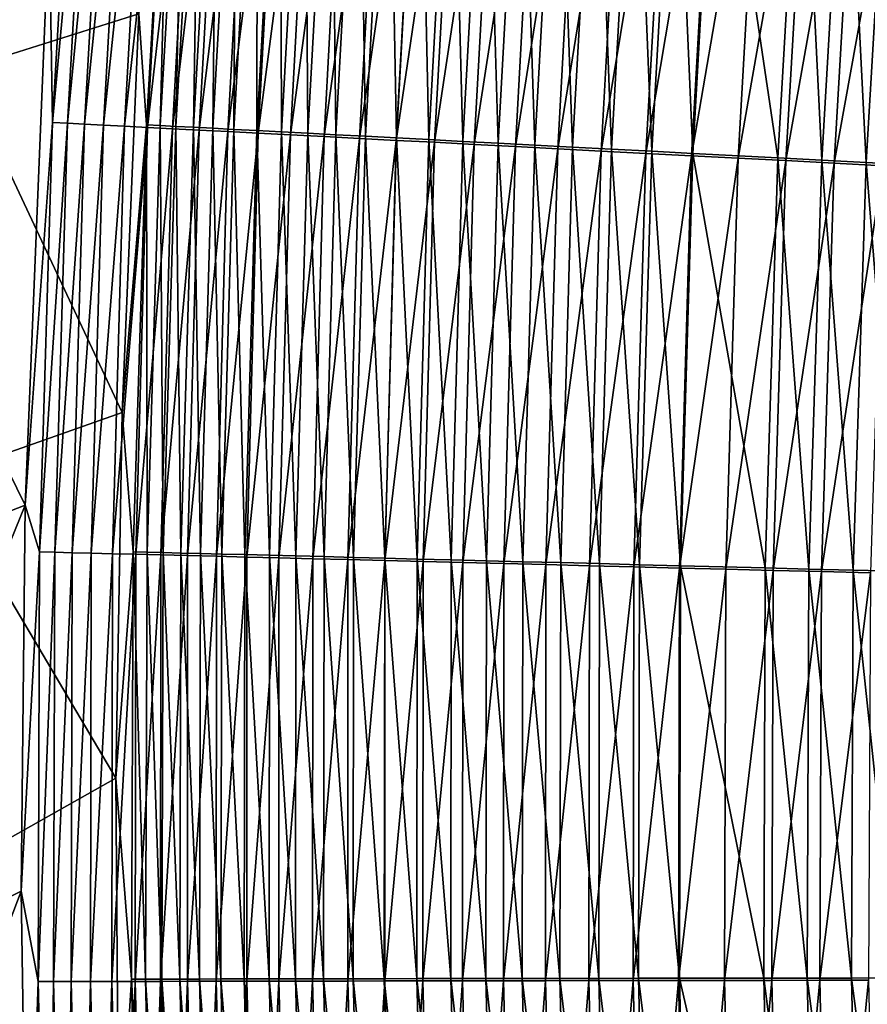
# Model space of a CAD drawing. Header units: metres. Extents: x 0 to 1400, y -1400 to 0.
# Tile 54 of 256: x 198 to 224, y -718 to -688. Entities that reach past the tile are written whole.
import ezdxf

# ---------------------------------------------------------------- set-up
doc = ezdxf.new("R2010")
doc.units = ezdxf.units.M

msp = doc.modelspace()

# ---------------------------------------------------------------- linework, layer by layer
at = {"layer": 'None'}
for points in [[(201.662872, -687.445618, -473.470703), (197.232437, -676.629211, -450.695526), (196.198151, -689.168701, -450.651093)], [(198.906662, -684.459351, -474.093994), (199.769638, -677.598389, -475.475281), (199.00943, -690.792419, -475.750397)], [(199.00943, -690.792419, -475.750397), (199.769638, -677.598389, -475.475281), (200.220947, -677.633911, -477.005432)], [(199.00943, -690.792419, -475.750397), (200.220947, -677.633911, -477.005432), (199.469894, -690.816162, -477.268433)], [(199.469894, -690.816162, -477.268433), (200.220947, -677.633911, -477.005432), (200.736618, -677.6745, -478.517365)], [(199.469894, -690.816162, -477.268433), (200.736618, -677.6745, -478.517365), (199.993942, -690.843323, -478.767975)], [(199.993942, -690.843323, -478.767975), (200.736618, -677.6745, -478.517365), (201.315414, -677.720093, -480.007935)], [(199.993942, -690.843323, -478.767975), (201.315414, -677.720093, -480.007935), (200.580368, -690.873657, -480.245941)], [(200.580368, -690.873657, -480.245941), (201.315414, -677.720093, -480.007935), (201.956192, -677.770569, -481.47406)], [(200.580368, -690.873657, -480.245941), (201.956192, -677.770569, -481.47406), (201.227982, -690.907288, -481.69931)], [(201.227982, -690.907288, -481.69931), (201.956192, -677.770569, -481.47406), (202.657761, -677.825806, -482.912537)], [(201.227982, -690.907288, -481.69931), (202.657761, -677.825806, -482.912537), (201.935623, -690.944031, -483.125)], [(202.660141, -677.746582, -474.683868), (201.662872, -687.445618, -473.470703), (201.896347, -690.865906, -474.937317)], [(202.660141, -677.746582, -474.683868), (201.896347, -690.865906, -474.937317), (202.320389, -690.887817, -476.335602)], [(201.935623, -690.944031, -483.125), (202.657761, -677.825806, -482.912537), (203.418915, -677.885803, -484.320313)], [(201.935623, -690.944031, -483.125), (203.418915, -677.885803, -484.320313), (202.702072, -690.983826, -484.519928)], [(203.07576, -677.779358, -476.093323), (202.660141, -677.746582, -474.683868), (202.320389, -690.887817, -476.335602)], [(202.320389, -690.887817, -476.335602), (202.803009, -690.912842, -477.716858), (203.07576, -677.779358, -476.093323)], [(202.702072, -690.983826, -484.519928), (203.418915, -677.885803, -484.320313), (204.238464, -677.950378, -485.694244)], [(202.702072, -690.983826, -484.519928), (204.238464, -677.950378, -485.694244), (203.526169, -691.026672, -485.881073)], [(202.803009, -690.912842, -477.716858), (203.550644, -677.816833, -477.485992), (203.07576, -677.779358, -476.093323)], [(203.550644, -677.816833, -477.485992), (202.803009, -690.912842, -477.716858), (203.343094, -690.940918, -479.078278)], [(204.08371, -677.858887, -478.859009), (203.550644, -677.816833, -477.485992), (203.343094, -690.940918, -479.078278)], [(203.343094, -690.940918, -479.078278), (203.939545, -690.971924, -480.417023), (204.08371, -677.858887, -478.859009)], [(203.526169, -691.026672, -485.881073), (204.238464, -677.950378, -485.694244), (205.115143, -678.01947, -487.031372)], [(205.115143, -678.01947, -487.031372), (204.406586, -691.07251, -487.205505), (203.526169, -691.026672, -485.881073)], [(203.939545, -690.971924, -480.417023), (204.673859, -677.905457, -480.209473), (204.08371, -677.858887, -478.859009)], [(204.673859, -677.905457, -480.209473), (203.939545, -690.971924, -480.417023), (204.591278, -691.005859, -481.730255)], [(206.047134, -678.092957, -488.329529), (204.406586, -691.07251, -487.205505), (205.115143, -678.01947, -487.031372)], [(205.319992, -677.956421, -481.534515), (204.673859, -677.905457, -480.209473), (204.591278, -691.005859, -481.730255)], [(204.591278, -691.005859, -481.730255), (205.297211, -691.042664, -483.015198), (205.319992, -677.956421, -481.534515)], [(205.297211, -691.042664, -483.015198), (206.021011, -678.01178, -482.831268), (205.319992, -677.956421, -481.534515)], [(206.021011, -678.01178, -482.831268), (205.297211, -691.042664, -483.015198), (206.056229, -691.082214, -484.268982)], [(206.775848, -678.071411, -484.096832), (206.021011, -678.01178, -482.831268), (206.056229, -691.082214, -484.268982)], [(206.047134, -678.092957, -488.329529), (205.341583, -691.121155, -488.491119), (204.406586, -691.07251, -487.205505)], [(207.032562, -678.170654, -489.586731), (205.341583, -691.121155, -488.491119), (206.047134, -678.092957, -488.329529)], [(207.032562, -678.170654, -489.586731), (206.329269, -691.172607, -489.735962), (205.341583, -691.121155, -488.491119)], [(206.056229, -691.082214, -484.268982), (206.867126, -691.124512, -485.488953), (206.775848, -678.071411, -484.096832)], [(208.069534, -678.25238, -490.800964), (206.329269, -691.172607, -489.735962), (207.032562, -678.170654, -489.586731)], [(206.329269, -691.172607, -489.735962), (208.069534, -678.25238, -490.800964), (207.367783, -691.226685, -490.93808)], [(206.867126, -691.124512, -485.488953), (207.583298, -678.135132, -485.328522), (206.775848, -678.071411, -484.096832)], [(207.583298, -678.135132, -485.328522), (206.867126, -691.124512, -485.488953), (207.728302, -691.169495, -486.673187)], [(207.367783, -691.226685, -490.93808), (208.069534, -678.25238, -490.800964), (209.156128, -678.338074, -491.970306)], [(207.367783, -691.226685, -490.93808), (209.156128, -678.338074, -491.970306), (208.455215, -691.283325, -492.095551)], [(208.441711, -678.202942, -486.524292), (207.583298, -678.135132, -485.328522), (207.728302, -691.169495, -486.673187)], [(208.441711, -678.202942, -486.524292), (207.728302, -691.169495, -486.673187), (208.638016, -691.21698, -487.819855)], [(209.349335, -678.274658, -487.682373), (208.441711, -678.202942, -486.524292), (208.638016, -691.21698, -487.819855)], [(208.455215, -691.283325, -492.095551), (209.156128, -678.338074, -491.970306), (210.290466, -678.427551, -493.092682)], [(208.638016, -691.21698, -487.819855), (209.594543, -691.266907, -488.927185), (209.349335, -678.274658, -487.682373)], [(209.594543, -691.266907, -488.927185), (210.304443, -678.350098, -488.800842), (209.349335, -678.274658, -487.682373)], [(209.594543, -691.266907, -488.927185), (210.596161, -691.319275, -489.993378), (210.304443, -678.350098, -488.800842)], [(210.596161, -691.319275, -489.993378), (211.305267, -678.429138, -489.87796), (210.304443, -678.350098, -488.800842)], [(208.455215, -691.283325, -492.095551), (210.290466, -678.427551, -493.092682), (209.589737, -691.342468, -493.206421)], [(209.589737, -691.342468, -493.206421), (210.290466, -678.427551, -493.092682), (211.470657, -678.520569, -494.166138)], [(211.470657, -678.520569, -494.166138), (210.769424, -691.403931, -494.268707), (209.589737, -691.342468, -493.206421)], [(210.596161, -691.319275, -489.993378), (211.641129, -691.373901, -491.016632), (211.305267, -678.429138, -489.87796)], [(212.694778, -678.617126, -495.188721), (210.769424, -691.403931, -494.268707), (211.470657, -678.520569, -494.166138)], [(210.769424, -691.403931, -494.268707), (212.694778, -678.617126, -495.188721), (211.992432, -691.467712, -495.280518)], [(211.641129, -691.373901, -491.016632), (212.350082, -678.511719, -490.911835), (211.305267, -678.429138, -489.87796)], [(211.641129, -691.373901, -491.016632), (212.727722, -691.430664, -491.995148), (212.350082, -678.511719, -490.911835)], [(211.992432, -691.467712, -495.280518), (212.694778, -678.617126, -495.188721), (213.960892, -678.71698, -496.158478)], [(212.727722, -691.430664, -491.995148), (213.437119, -678.597595, -491.900635), (212.350082, -678.511719, -490.911835)], [(212.727722, -691.430664, -491.995148), (213.854218, -691.489563, -492.927155), (213.437119, -678.597595, -491.900635)], [(213.854218, -691.489563, -492.927155), (214.564636, -678.686707, -492.84259), (213.437119, -678.597595, -491.900635)], [(211.992432, -691.467712, -495.280518), (213.960892, -678.71698, -496.158478), (213.256805, -691.533691, -496.23996)], [(213.256805, -691.533691, -496.23996), (213.960892, -678.71698, -496.158478), (215.266678, -678.820007, -497.073944)], [(213.256805, -691.533691, -496.23996), (215.266678, -678.820007, -497.073944), (214.560272, -691.601685, -497.145599)], [(213.854218, -691.489563, -492.927155), (215.018799, -691.550476, -493.810944), (214.564636, -678.686707, -492.84259)], [(214.560272, -691.601685, -497.145599), (215.266678, -678.820007, -497.073944), (216.609818, -678.925903, -497.933685)], [(216.609818, -678.925903, -497.933685), (215.900543, -691.67157, -497.996002), (214.560272, -691.601685, -497.145599)], [(215.018799, -691.550476, -493.810944), (215.73082, -678.77887, -493.73587), (214.564636, -678.686707, -492.84259)], [(215.018799, -691.550476, -493.810944), (216.219421, -691.613281, -494.645142), (215.73082, -678.77887, -493.73587)], [(216.219421, -691.613281, -494.645142), (216.933563, -678.873901, -494.579132), (215.73082, -678.77887, -493.73587)], [(217.987946, -679.034607, -498.736298), (215.900543, -691.67157, -497.996002), (216.609818, -678.925903, -497.933685)], [(216.219421, -691.613281, -494.645142), (217.453934, -691.677856, -495.428497), (216.933563, -678.873901, -494.579132)], [(217.453934, -691.677856, -495.428497), (218.170715, -678.97168, -495.371063), (216.933563, -678.873901, -494.579132)], [(215.900543, -691.67157, -497.996002), (217.987946, -679.034607, -498.736298), (217.275269, -691.743286, -498.789825)], [(217.275269, -691.743286, -498.789825), (217.987946, -679.034607, -498.736298), (219.398697, -679.145874, -499.480377)], [(219.398697, -679.145874, -499.480377), (218.682144, -691.816711, -499.525665), (217.275269, -691.743286, -498.789825)], [(218.170715, -678.97168, -495.371063), (217.453934, -691.677856, -495.428497), (218.720184, -691.74408, -496.159698)], [(219.440094, -679.07196, -496.110382), (218.170715, -678.97168, -495.371063), (218.720184, -691.74408, -496.159698)], [(220.839722, -679.259583, -500.164459), (218.682144, -691.816711, -499.525665), (219.398697, -679.145874, -499.480377)], [(218.682144, -691.816711, -499.525665), (220.839722, -679.259583, -500.164459), (220.118851, -691.891663, -500.202148)], [(218.720184, -691.74408, -496.159698), (221.339401, -691.881165, -497.460663), (219.440094, -679.07196, -496.110382)], [(221.339401, -691.881165, -497.460663), (222.066849, -679.279602, -497.425903), (219.440094, -679.07196, -496.110382)], [(220.118851, -691.891663, -500.202148), (220.839722, -679.259583, -500.164459), (222.30867, -679.375427, -500.787201)], [(222.30867, -679.375427, -500.787201), (221.583038, -691.968079, -500.817902), (220.118851, -691.891663, -500.202148)], [(221.339401, -691.881165, -497.460663), (222.688065, -691.951721, -498.027863), (222.066849, -679.279602, -497.425903)], [(223.803192, -679.493347, -501.347137), (221.583038, -691.968079, -500.817902), (222.30867, -679.375427, -500.787201)], [(223.803192, -679.493347, -501.347137), (223.072418, -692.045837, -501.371552), (221.583038, -691.968079, -500.817902)], [(222.688065, -691.951721, -498.027863), (223.419891, -679.386536, -497.999542), (222.066849, -679.279602, -497.425903)], [(223.419891, -679.386536, -497.999542), (222.688065, -691.951721, -498.027863), (224.059937, -692.023499, -498.537811)], [(225.320755, -679.613037, -501.843048), (223.072418, -692.045837, -501.371552), (223.803192, -679.493347, -501.347137)], [(224.796494, -679.4953, -498.51532), (223.419891, -679.386536, -497.999542), (224.059937, -692.023499, -498.537811)], [(224.059937, -692.023499, -498.537811), (225.452698, -692.096436, -498.98941), (224.796494, -679.4953, -498.51532)], [(194.032959, -679.675659, -451.437195), (198.906662, -684.459351, -474.093994), (193.090103, -692.226379, -451.415649)], [(225.320755, -679.613037, -501.843048), (224.584488, -692.124756, -501.861847), (223.072418, -692.045837, -501.371552)], [(198.906662, -684.459351, -474.093994), (198.164291, -702.569031, -474.491333), (193.090103, -692.226379, -451.415649)], [(198.164291, -702.569031, -474.491333), (198.906662, -684.459351, -474.093994), (199.00943, -690.792419, -475.750397)], [(201.153519, -699.712524, -473.720123), (201.662872, -687.445618, -473.470703), (196.198151, -689.168701, -450.651093)], [(201.662872, -687.445618, -473.470703), (201.153519, -699.712524, -473.720123), (201.896347, -690.865906, -474.937317)], [(201.153519, -699.712524, -473.720123), (196.198151, -689.168701, -450.651093), (195.478851, -701.721619, -450.60672)], [(198.164291, -702.569031, -474.491333), (199.00943, -690.792419, -475.750397), (198.606857, -704.006836, -476.025726)], [(198.606857, -704.006836, -476.025726), (199.00943, -690.792419, -475.750397), (199.469894, -690.816162, -477.268433)], [(198.606857, -704.006836, -476.025726), (199.469894, -690.816162, -477.268433), (199.07605, -704.01825, -477.531555)], [(199.07605, -704.01825, -477.531555), (199.469894, -690.816162, -477.268433), (199.993942, -690.843323, -478.767975)], [(199.07605, -704.01825, -477.531555), (199.993942, -690.843323, -478.767975), (199.608002, -704.031372, -479.018616)], [(199.608002, -704.031372, -479.018616), (199.993942, -690.843323, -478.767975), (200.580368, -690.873657, -480.245941)], [(199.608002, -704.031372, -479.018616), (200.580368, -690.873657, -480.245941), (200.201553, -704.046021, -480.483948)], [(200.201553, -704.046021, -480.483948), (200.580368, -690.873657, -480.245941), (201.227982, -690.907288, -481.69931)], [(200.201553, -704.046021, -480.483948), (201.227982, -690.907288, -481.69931), (200.855484, -704.062256, -481.92453)], [(200.855484, -704.062256, -481.92453), (201.227982, -690.907288, -481.69931), (201.935623, -690.944031, -483.125)], [(200.855484, -704.062256, -481.92453), (201.935623, -690.944031, -483.125), (201.568604, -704.080078, -483.337372)], [(201.896347, -690.865906, -474.937317), (201.153519, -699.712524, -473.720123), (201.488098, -704.005493, -475.190948)], [(201.896347, -690.865906, -474.937317), (201.488098, -704.005493, -475.190948), (201.920181, -704.016113, -476.578003)], [(201.568604, -704.080078, -483.337372), (201.935623, -690.944031, -483.125), (202.702072, -690.983826, -484.519928)], [(201.568604, -704.080078, -483.337372), (202.702072, -690.983826, -484.519928), (202.339752, -704.099304, -484.719421)], [(202.320389, -690.887817, -476.335602), (201.896347, -690.865906, -474.937317), (201.920181, -704.016113, -476.578003)], [(201.920181, -704.016113, -476.578003), (202.41011, -704.028198, -477.947784), (202.320389, -690.887817, -476.335602)], [(202.41011, -704.028198, -477.947784), (202.803009, -690.912842, -477.716858), (202.320389, -690.887817, -476.335602)], [(202.339752, -704.099304, -484.719421), (202.702072, -690.983826, -484.519928), (203.526169, -691.026672, -485.881073)], [(203.526169, -691.026672, -485.881073), (203.167709, -704.120056, -486.067749), (202.339752, -704.099304, -484.719421)], [(202.803009, -690.912842, -477.716858), (202.41011, -704.028198, -477.947784), (202.956741, -704.041809, -479.297546)], [(203.343094, -690.940918, -479.078278), (202.803009, -690.912842, -477.716858), (202.956741, -704.041809, -479.297546)], [(202.956741, -704.041809, -479.297546), (203.559021, -704.056824, -480.624512), (203.343094, -690.940918, -479.078278)], [(204.406586, -691.07251, -487.205505), (203.167709, -704.120056, -486.067749), (203.526169, -691.026672, -485.881073)], [(204.406586, -691.07251, -487.205505), (204.051178, -704.142273, -487.379456), (203.167709, -704.120056, -486.067749)], [(203.559021, -704.056824, -480.624512), (203.939545, -690.971924, -480.417023), (203.343094, -690.940918, -479.078278)], [(203.939545, -690.971924, -480.417023), (203.559021, -704.056824, -480.624512), (204.21582, -704.073303, -481.925903)], [(204.591278, -691.005859, -481.730255), (203.939545, -690.971924, -480.417023), (204.21582, -704.073303, -481.925903)], [(205.341583, -691.121155, -488.491119), (204.051178, -704.142273, -487.379456), (204.406586, -691.07251, -487.205505)], [(204.21582, -704.073303, -481.925903), (204.926056, -704.091125, -483.198975), (204.591278, -691.005859, -481.730255)], [(204.926056, -704.091125, -483.198975), (205.297211, -691.042664, -483.015198), (204.591278, -691.005859, -481.730255)], [(205.297211, -691.042664, -483.015198), (204.926056, -704.091125, -483.198975), (205.688644, -704.110352, -484.440979)], [(206.056229, -691.082214, -484.268982), (205.297211, -691.042664, -483.015198), (205.688644, -704.110352, -484.440979)], [(205.341583, -691.121155, -488.491119), (204.988449, -704.165833, -488.652527), (204.051178, -704.142273, -487.379456)], [(206.329269, -691.172607, -489.735962), (204.988449, -704.165833, -488.652527), (205.341583, -691.121155, -488.491119)], [(204.988449, -704.165833, -488.652527), (206.329269, -691.172607, -489.735962), (205.977615, -704.190735, -489.88501)], [(205.688644, -704.110352, -484.440979), (206.50238, -704.130859, -485.649231), (206.056229, -691.082214, -484.268982)], [(205.977615, -704.190735, -489.88501), (206.329269, -691.172607, -489.735962), (207.367783, -691.226685, -490.93808)], [(205.977615, -704.190735, -489.88501), (207.367783, -691.226685, -490.93808), (207.016861, -704.216919, -491.075012)], [(206.50238, -704.130859, -485.649231), (206.867126, -691.124512, -485.488953), (206.056229, -691.082214, -484.268982)], [(206.867126, -691.124512, -485.488953), (206.50238, -704.130859, -485.649231), (207.365646, -704.15271, -486.821899)], [(207.728302, -691.169495, -486.673187), (206.867126, -691.124512, -485.488953), (207.365646, -704.15271, -486.821899)], [(207.016861, -704.216919, -491.075012), (207.367783, -691.226685, -490.93808), (208.455215, -691.283325, -492.095551)], [(207.016861, -704.216919, -491.075012), (208.455215, -691.283325, -492.095551), (208.104324, -704.244385, -492.220612)], [(207.728302, -691.169495, -486.673187), (207.365646, -704.15271, -486.821899), (208.276733, -704.175781, -487.957184)], [(208.638016, -691.21698, -487.819855), (207.728302, -691.169495, -486.673187), (208.276733, -704.175781, -487.957184)], [(208.104324, -704.244385, -492.220612), (208.455215, -691.283325, -492.095551), (209.589737, -691.342468, -493.206421)], [(209.589737, -691.342468, -493.206421), (209.238144, -704.273071, -493.319946), (208.104324, -704.244385, -492.220612)], [(208.276733, -704.175781, -487.957184), (209.233963, -704.200012, -489.053345), (208.638016, -691.21698, -487.819855)], [(209.233963, -704.200012, -489.053345), (209.594543, -691.266907, -488.927185), (208.638016, -691.21698, -487.819855)], [(209.233963, -704.200012, -489.053345), (210.235596, -704.225464, -490.108612), (209.594543, -691.266907, -488.927185)], [(210.769424, -691.403931, -494.268707), (209.238144, -704.273071, -493.319946), (209.589737, -691.342468, -493.206421)], [(210.235596, -704.225464, -490.108612), (210.596161, -691.319275, -489.993378), (209.594543, -691.266907, -488.927185)], [(210.235596, -704.225464, -490.108612), (211.279922, -704.252014, -491.121246), (210.596161, -691.319275, -489.993378)], [(211.279922, -704.252014, -491.121246), (211.641129, -691.373901, -491.016632), (210.596161, -691.319275, -489.993378)], [(211.279922, -704.252014, -491.121246), (212.36525, -704.279602, -492.089508), (211.641129, -691.373901, -491.016632)], [(212.36525, -704.279602, -492.089508), (212.727722, -691.430664, -491.995148), (211.641129, -691.373901, -491.016632)], [(209.238144, -704.273071, -493.319946), (210.769424, -691.403931, -494.268707), (210.416458, -704.302856, -494.371094)], [(210.416458, -704.302856, -494.371094), (210.769424, -691.403931, -494.268707), (211.992432, -691.467712, -495.280518)], [(210.416458, -704.302856, -494.371094), (211.992432, -691.467712, -495.280518), (211.637436, -704.333801, -495.372131)], [(211.637436, -704.333801, -495.372131), (211.992432, -691.467712, -495.280518), (213.256805, -691.533691, -496.23996)], [(211.637436, -704.333801, -495.372131), (213.256805, -691.533691, -496.23996), (212.899124, -704.365723, -496.321289)], [(212.36525, -704.279602, -492.089508), (213.489868, -704.308228, -493.011597), (212.727722, -691.430664, -491.995148)], [(213.489868, -704.308228, -493.011597), (213.854218, -691.489563, -492.927155), (212.727722, -691.430664, -491.995148)], [(212.899124, -704.365723, -496.321289), (213.256805, -691.533691, -496.23996), (214.560272, -691.601685, -497.145599)], [(214.560272, -691.601685, -497.145599), (214.19931, -704.398682, -497.217072), (212.899124, -704.365723, -496.321289)], [(213.489868, -704.308228, -493.011597), (214.652008, -704.33783, -493.885895), (213.854218, -691.489563, -492.927155)], [(214.652008, -704.33783, -493.885895), (215.018799, -691.550476, -493.810944), (213.854218, -691.489563, -492.927155)], [(215.900543, -691.67157, -497.996002), (214.19931, -704.398682, -497.217072), (214.560272, -691.601685, -497.145599)], [(214.19931, -704.398682, -497.217072), (215.900543, -691.67157, -497.996002), (215.535721, -704.432617, -498.058197)], [(214.652008, -704.33783, -493.885895), (215.849609, -704.368347, -494.711029), (215.018799, -691.550476, -493.810944)], [(215.849609, -704.368347, -494.711029), (216.219421, -691.613281, -494.645142), (215.018799, -691.550476, -493.810944)], [(215.535721, -704.432617, -498.058197), (215.900543, -691.67157, -497.996002), (217.275269, -691.743286, -498.789825)], [(215.849609, -704.368347, -494.711029), (217.080566, -704.399719, -495.485809), (216.219421, -691.613281, -494.645142)], [(217.080566, -704.399719, -495.485809), (217.453934, -691.677856, -495.428497), (216.219421, -691.613281, -494.645142)], [(217.453934, -691.677856, -495.428497), (217.080566, -704.399719, -495.485809), (218.342773, -704.431885, -496.208954)], [(218.720184, -691.74408, -496.159698), (217.453934, -691.677856, -495.428497), (218.342773, -704.431885, -496.208954)], [(217.275269, -691.743286, -498.789825), (216.906067, -704.467346, -498.843231), (215.535721, -704.432617, -498.058197)], [(218.682144, -691.816711, -499.525665), (216.906067, -704.467346, -498.843231), (217.275269, -691.743286, -498.789825)], [(216.906067, -704.467346, -498.843231), (218.682144, -691.816711, -499.525665), (218.308029, -704.502991, -499.570892)], [(218.308029, -704.502991, -499.570892), (218.682144, -691.816711, -499.525665), (220.118851, -691.891663, -500.202148)], [(220.118851, -691.891663, -500.202148), (219.739365, -704.539307, -500.239777), (218.308029, -704.502991, -499.570892)], [(218.342773, -704.431885, -496.208954), (220.95253, -704.498535, -497.495331), (218.720184, -691.74408, -496.159698)], [(220.95253, -704.498535, -497.495331), (221.339401, -691.881165, -497.460663), (218.720184, -691.74408, -496.159698)], [(221.583038, -691.968079, -500.817902), (219.739365, -704.539307, -500.239777), (220.118851, -691.891663, -500.202148)], [(221.583038, -691.968079, -500.817902), (221.197739, -704.576355, -500.848572), (219.739365, -704.539307, -500.239777)], [(220.95253, -704.498535, -497.495331), (222.295853, -704.532837, -498.056122), (221.339401, -691.881165, -497.460663)], [(223.072418, -692.045837, -501.371552), (221.197739, -704.576355, -500.848572), (221.583038, -691.968079, -500.817902)], [(222.295853, -704.532837, -498.056122), (222.688065, -691.951721, -498.027863), (221.339401, -691.881165, -497.460663)], [(222.688065, -691.951721, -498.027863), (222.295853, -704.532837, -498.056122), (223.661987, -704.567749, -498.560272)], [(224.059937, -692.023499, -498.537811), (222.688065, -691.951721, -498.027863), (223.661987, -704.567749, -498.560272)], [(193.090103, -692.226379, -451.415649), (198.164291, -702.569031, -474.491333), (192.464432, -704.79248, -451.393738)], [(223.072418, -692.045837, -501.371552), (222.680893, -704.614075, -501.395935), (221.197739, -704.576355, -500.848572)], [(224.584488, -692.124756, -501.861847), (222.680893, -704.614075, -501.395935), (223.072418, -692.045837, -501.371552)], [(222.680893, -704.614075, -501.395935), (224.584488, -692.124756, -501.861847), (224.186371, -704.652344, -501.880615)], [(223.661987, -704.567749, -498.560272), (225.048691, -704.603149, -499.006744), (224.059937, -692.023499, -498.537811)], [(225.048691, -704.603149, -499.006744), (225.452698, -692.096436, -498.98941), (224.059937, -692.023499, -498.537811)], [(200.958832, -710.970947, -473.948242), (201.153519, -699.712524, -473.720123), (195.478851, -701.721619, -450.60672)], [(201.153519, -699.712524, -473.720123), (200.958832, -710.970947, -473.948242), (201.488098, -704.005493, -475.190948)], [(200.958832, -710.970947, -473.948242), (195.478851, -701.721619, -450.60672), (195.075775, -714.281006, -450.5625)], [(198.164291, -702.569031, -474.491333), (192.156113, -717.366028, -451.371521), (192.464432, -704.79248, -451.393738)], [(198.164291, -702.569031, -474.491333), (198.042236, -714.444641, -474.750732), (192.156113, -717.366028, -451.371521)], [(198.042236, -714.444641, -474.750732), (198.164291, -702.569031, -474.491333), (198.606857, -704.006836, -476.025726)], [(198.042236, -714.444641, -474.750732), (198.606857, -704.006836, -476.025726), (198.561218, -717.230652, -476.300385)], [(198.561218, -717.230652, -476.300385), (198.606857, -704.006836, -476.025726), (199.07605, -704.01825, -477.531555)], [(198.561218, -717.230652, -476.300385), (199.07605, -704.01825, -477.531555), (199.038696, -717.229248, -477.793976)], [(199.038696, -717.229248, -477.793976), (199.07605, -704.01825, -477.531555), (199.608002, -704.031372, -479.018616)], [(199.038696, -717.229248, -477.793976), (199.608002, -704.031372, -479.018616), (199.578094, -717.227844, -479.268555)], [(199.578094, -717.227844, -479.268555), (199.608002, -704.031372, -479.018616), (200.201553, -704.046021, -480.483948)], [(199.578094, -717.227844, -479.268555), (200.201553, -704.046021, -480.483948), (200.178223, -717.226318, -480.721222)], [(200.178223, -717.226318, -480.721222), (200.201553, -704.046021, -480.483948), (200.855484, -704.062256, -481.92453)], [(200.178223, -717.226318, -480.721222), (200.855484, -704.062256, -481.92453), (200.837891, -717.224792, -482.149017)], [(200.837891, -717.224792, -482.149017), (200.855484, -704.062256, -481.92453), (201.568604, -704.080078, -483.337372)], [(200.837891, -717.224792, -482.149017), (201.568604, -704.080078, -483.337372), (201.555908, -717.223206, -483.548981)], [(201.488098, -704.005493, -475.190948), (200.958832, -710.970947, -473.948242), (201.434738, -717.154541, -475.444)], [(201.488098, -704.005493, -475.190948), (201.434738, -717.154541, -475.444), (201.874466, -717.15332, -476.819763)], [(201.920181, -704.016113, -476.578003), (201.488098, -704.005493, -475.190948), (201.874466, -717.15332, -476.819763)], [(201.555908, -717.223206, -483.548981), (201.568604, -704.080078, -483.337372), (202.339752, -704.099304, -484.719421)], [(202.339752, -704.099304, -484.719421), (202.331085, -717.221558, -484.918182), (201.555908, -717.223206, -483.548981)], [(201.874466, -717.15332, -476.819763), (202.371231, -717.152039, -478.17807), (201.920181, -704.016113, -476.578003)], [(202.371231, -717.152039, -478.17807), (202.41011, -704.028198, -477.947784), (201.920181, -704.016113, -476.578003)], [(203.167709, -704.120056, -486.067749), (202.331085, -717.221558, -484.918182), (202.339752, -704.099304, -484.719421)], [(202.41011, -704.028198, -477.947784), (202.371231, -717.152039, -478.17807), (202.92395, -717.150757, -479.516144)], [(202.956741, -704.041809, -479.297546), (202.41011, -704.028198, -477.947784), (202.92395, -717.150757, -479.516144)], [(202.92395, -717.150757, -479.516144), (203.531509, -717.149414, -480.831329), (202.956741, -704.041809, -479.297546)], [(203.531509, -717.149414, -480.831329), (203.559021, -704.056824, -480.624512), (202.956741, -704.041809, -479.297546)], [(203.559021, -704.056824, -480.624512), (203.531509, -717.149414, -480.831329), (204.192825, -717.14801, -482.12088)], [(204.21582, -704.073303, -481.925903), (203.559021, -704.056824, -480.624512), (204.192825, -717.14801, -482.12088)], [(204.192825, -717.14801, -482.12088), (204.906784, -717.146545, -483.382111), (204.21582, -704.073303, -481.925903)], [(204.906784, -717.146545, -483.382111), (204.926056, -704.091125, -483.198975), (204.21582, -704.073303, -481.925903)], [(204.926056, -704.091125, -483.198975), (204.906784, -717.146545, -483.382111), (205.672318, -717.145142, -484.612305)], [(205.688644, -704.110352, -484.440979), (204.926056, -704.091125, -483.198975), (205.672318, -717.145142, -484.612305)], [(203.167709, -704.120056, -486.067749), (203.162231, -717.219849, -486.253693), (202.331085, -717.221558, -484.918182)], [(204.051178, -704.142273, -487.379456), (203.162231, -717.219849, -486.253693), (203.167709, -704.120056, -486.067749)], [(204.051178, -704.142273, -487.379456), (204.048065, -717.21814, -487.552734), (203.162231, -717.219849, -486.253693)], [(204.988449, -704.165833, -488.652527), (204.048065, -717.21814, -487.552734), (204.051178, -704.142273, -487.379456)], [(204.048065, -717.21814, -487.552734), (204.988449, -704.165833, -488.652527), (204.986832, -717.21637, -488.813263)], [(204.986832, -717.21637, -488.813263), (204.988449, -704.165833, -488.652527), (205.977615, -704.190735, -489.88501)], [(204.986832, -717.21637, -488.813263), (205.977615, -704.190735, -489.88501), (205.976746, -717.214539, -490.033386)], [(205.672318, -717.145142, -484.612305), (206.48822, -717.143616, -485.808899), (205.688644, -704.110352, -484.440979)], [(206.48822, -717.143616, -485.808899), (206.50238, -704.130859, -485.649231), (205.688644, -704.110352, -484.440979)], [(205.976746, -717.214539, -490.033386), (205.977615, -704.190735, -489.88501), (207.016861, -704.216919, -491.075012)], [(205.976746, -717.214539, -490.033386), (207.016861, -704.216919, -491.075012), (207.01593, -717.212708, -491.211304)], [(206.50238, -704.130859, -485.649231), (206.48822, -717.143616, -485.808899), (207.35289, -717.14209, -486.970001)], [(207.365646, -704.15271, -486.821899), (206.50238, -704.130859, -485.649231), (207.35289, -717.14209, -486.970001)], [(207.01593, -717.212708, -491.211304), (207.016861, -704.216919, -491.075012), (208.104324, -704.244385, -492.220612)], [(208.104324, -704.244385, -492.220612), (208.10257, -717.210815, -492.345123), (207.01593, -717.212708, -491.211304)], [(207.365646, -704.15271, -486.821899), (207.35289, -717.14209, -486.970001), (208.264664, -717.140503, -488.093933)], [(208.276733, -704.175781, -487.957184), (207.365646, -704.15271, -486.821899), (208.264664, -717.140503, -488.093933)], [(209.238144, -704.273071, -493.319946), (208.10257, -717.210815, -492.345123), (208.104324, -704.244385, -492.220612)], [(208.10257, -717.210815, -492.345123), (209.238144, -704.273071, -493.319946), (209.234848, -717.208862, -493.432953)], [(208.264664, -717.140503, -488.093933), (209.221832, -717.138916, -489.178955), (208.276733, -704.175781, -487.957184)], [(209.221832, -717.138916, -489.178955), (209.233963, -704.200012, -489.053345), (208.276733, -704.175781, -487.957184)], [(209.221832, -717.138916, -489.178955), (210.222717, -717.137329, -490.223328), (209.233963, -704.200012, -489.053345)], [(210.222717, -717.137329, -490.223328), (210.235596, -704.225464, -490.108612), (209.233963, -704.200012, -489.053345)], [(209.234848, -717.208862, -493.432953), (209.238144, -704.273071, -493.319946), (210.416458, -704.302856, -494.371094)], [(209.234848, -717.208862, -493.432953), (210.416458, -704.302856, -494.371094), (210.410904, -717.206909, -494.472992)], [(210.222717, -717.137329, -490.223328), (211.26564, -717.135681, -491.225403), (210.235596, -704.225464, -490.108612)], [(211.26564, -717.135681, -491.225403), (211.279922, -704.252014, -491.121246), (210.235596, -704.225464, -490.108612)], [(210.410904, -717.206909, -494.472992), (210.416458, -704.302856, -494.371094), (211.637436, -704.333801, -495.372131)], [(210.410904, -717.206909, -494.472992), (211.637436, -704.333801, -495.372131), (211.628937, -717.204895, -495.463318)], [(211.26564, -717.135681, -491.225403), (212.348892, -717.133972, -492.183411), (211.279922, -704.252014, -491.121246)], [(212.348892, -717.133972, -492.183411), (212.36525, -704.279602, -492.089508), (211.279922, -704.252014, -491.121246)], [(211.628937, -717.204895, -495.463318), (211.637436, -704.333801, -495.372131), (212.899124, -704.365723, -496.321289)], [(212.899124, -704.365723, -496.321289), (212.887024, -717.202881, -496.402222), (211.628937, -717.204895, -495.463318)], [(212.348892, -717.133972, -492.183411), (213.47081, -717.132263, -493.095642), (212.36525, -704.279602, -492.089508)], [(213.47081, -717.132263, -493.095642), (213.489868, -704.308228, -493.011597), (212.36525, -704.279602, -492.089508)], [(214.19931, -704.398682, -497.217072), (212.887024, -717.202881, -496.402222), (212.899124, -704.365723, -496.321289)], [(212.887024, -717.202881, -496.402222), (214.19931, -704.398682, -497.217072), (214.182983, -717.200806, -497.288239)], [(213.47081, -717.132263, -493.095642), (214.629623, -717.130554, -493.96048), (213.489868, -704.308228, -493.011597)], [(214.629623, -717.130554, -493.96048), (214.652008, -704.33783, -493.885895), (213.489868, -704.308228, -493.011597)], [(214.182983, -717.200806, -497.288239), (214.19931, -704.398682, -497.217072), (215.535721, -704.432617, -498.058197)], [(214.629623, -717.130554, -493.96048), (215.823334, -717.128784, -494.776611), (214.652008, -704.33783, -493.885895)], [(215.823334, -717.128784, -494.776611), (215.849609, -704.368347, -494.711029), (214.652008, -704.33783, -493.885895)], [(215.823334, -717.128784, -494.776611), (217.04985, -717.127014, -495.542847), (215.849609, -704.368347, -494.711029)], [(217.04985, -717.127014, -495.542847), (217.080566, -704.399719, -495.485809), (215.849609, -704.368347, -494.711029)], [(217.080566, -704.399719, -495.485809), (217.04985, -717.127014, -495.542847), (218.307114, -717.125244, -496.257935)], [(218.342773, -704.431885, -496.208954), (217.080566, -704.399719, -495.485809), (218.307114, -717.125244, -496.257935)], [(215.535721, -704.432617, -498.058197), (215.514572, -717.19873, -498.120056), (214.182983, -717.200806, -497.288239)], [(216.906067, -704.467346, -498.843231), (215.514572, -717.19873, -498.120056), (215.535721, -704.432617, -498.058197)], [(215.514572, -717.19873, -498.120056), (216.906067, -704.467346, -498.843231), (216.879532, -717.196594, -498.896362)], [(216.879532, -717.196594, -498.896362), (216.906067, -704.467346, -498.843231), (218.308029, -704.502991, -499.570892)], [(218.308029, -704.502991, -499.570892), (218.275589, -717.194458, -499.615875), (216.879532, -717.196594, -498.896362)], [(219.739365, -704.539307, -500.239777), (218.275589, -717.194458, -499.615875), (218.308029, -704.502991, -499.570892)], [(219.739365, -704.539307, -500.239777), (219.700516, -717.192322, -500.277222), (218.275589, -717.194458, -499.615875)], [(218.307114, -717.125244, -496.257935), (220.905548, -717.121582, -497.529846), (218.342773, -704.431885, -496.208954)], [(220.905548, -717.121582, -497.529846), (220.95253, -704.498535, -497.495331), (218.342773, -704.431885, -496.208954)], [(221.197739, -704.576355, -500.848572), (219.700516, -717.192322, -500.277222), (219.739365, -704.539307, -500.239777)], [(221.197739, -704.576355, -500.848572), (221.152054, -717.190125, -500.879089), (219.700516, -717.192322, -500.277222)], [(220.905548, -717.121582, -497.529846), (222.242554, -717.119751, -498.084229), (220.95253, -704.498535, -497.495331)], [(222.242554, -717.119751, -498.084229), (222.295853, -704.532837, -498.056122), (220.95253, -704.498535, -497.495331)], [(222.680893, -704.614075, -501.395935), (221.152054, -717.190125, -500.879089), (221.197739, -704.576355, -500.848572)], [(221.152054, -717.190125, -500.879089), (222.680893, -704.614075, -501.395935), (222.627945, -717.187927, -501.420166)], [(222.295853, -704.532837, -498.056122), (222.242554, -717.119751, -498.084229), (223.602005, -717.117859, -498.582642)], [(223.661987, -704.567749, -498.560272), (222.295853, -704.532837, -498.056122), (223.602005, -717.117859, -498.582642)], [(222.627945, -717.187927, -501.420166), (222.680893, -704.614075, -501.395935), (224.186371, -704.652344, -501.880615)], [(224.186371, -704.652344, -501.880615), (224.125778, -717.18573, -501.899292), (222.627945, -717.187927, -501.420166)], [(223.602005, -717.117859, -498.582642), (224.981674, -717.115967, -499.023956), (223.661987, -704.567749, -498.560272)], [(224.981674, -717.115967, -499.023956), (225.048691, -704.603149, -499.006744), (223.661987, -704.567749, -498.560272)], [(201.048447, -723.442688, -474.199585), (200.958832, -710.970947, -473.948242), (195.075775, -714.281006, -450.5625)], [(200.958832, -710.970947, -473.948242), (201.048447, -723.442688, -474.199585), (201.434738, -717.154541, -475.444)], [(201.048447, -723.442688, -474.199585), (195.075775, -714.281006, -450.5625), (194.990128, -726.839905, -450.518555)], [(198.042236, -714.444641, -474.750732), (192.165146, -729.938782, -451.34903), (192.156113, -717.366028, -451.371521)], [(198.042236, -714.444641, -474.750732), (198.232391, -727.152954, -475.026581), (192.165146, -729.938782, -451.34903)], [(198.232391, -727.152954, -475.026581), (198.042236, -714.444641, -474.750732), (198.561218, -717.230652, -476.300385)], [(214.950867, -729.918396, -494.034454), (214.629623, -717.130554, -493.96048), (213.47081, -717.132263, -493.095642)], [(216.139832, -729.884399, -494.841644), (215.823334, -717.128784, -494.776611), (214.629623, -717.130554, -493.96048)], [(214.950867, -729.918396, -494.034454), (216.139832, -729.884399, -494.841644), (214.629623, -717.130554, -493.96048)], [(217.361038, -729.849548, -495.599396), (217.04985, -717.127014, -495.542847), (215.823334, -717.128784, -494.776611)], [(216.139832, -729.884399, -494.841644), (217.361038, -729.849548, -495.599396), (215.823334, -717.128784, -494.776611)], [(218.307114, -717.125244, -496.257935), (217.04985, -717.127014, -495.542847), (218.612457, -729.813843, -496.306519)], [(217.04985, -717.127014, -495.542847), (217.361038, -729.849548, -495.599396), (218.612457, -729.813843, -496.306519)], [(221.197739, -729.740173, -497.564056), (220.905548, -717.121582, -497.529846), (218.307114, -717.125244, -496.257935)], [(218.612457, -729.813843, -496.306519), (221.197739, -729.740173, -497.564056), (218.307114, -717.125244, -496.257935)], [(222.527527, -729.702332, -498.112122), (222.242554, -717.119751, -498.084229), (220.905548, -717.121582, -497.529846)], [(221.197739, -729.740173, -497.564056), (222.527527, -729.702332, -498.112122), (220.905548, -717.121582, -497.529846)], [(223.602005, -717.117859, -498.582642), (222.242554, -717.119751, -498.084229), (223.879349, -729.663818, -498.604828)], [(222.242554, -717.119751, -498.084229), (222.527527, -729.702332, -498.112122), (223.879349, -729.663818, -498.604828)], [(225.251022, -729.624817, -499.041046), (224.981674, -717.115967, -499.023956), (223.602005, -717.117859, -498.582642)], [(223.879349, -729.663818, -498.604828), (225.251022, -729.624817, -499.041046), (223.602005, -717.117859, -498.582642)], [(198.232391, -727.152954, -475.026581), (198.561218, -717.230652, -476.300385), (198.871887, -730.452942, -476.573547)], [(198.871887, -730.452942, -476.573547), (198.561218, -717.230652, -476.300385), (199.038696, -717.229248, -477.793976)], [(198.871887, -730.452942, -476.573547), (199.038696, -717.229248, -477.793976), (199.357162, -730.438232, -478.054871)], [(199.357162, -730.438232, -478.054871), (199.038696, -717.229248, -477.793976), (199.578094, -717.227844, -479.268555)], [(199.357162, -730.438232, -478.054871), (199.578094, -717.227844, -479.268555), (199.903458, -730.421753, -479.516998)], [(199.903458, -730.421753, -479.516998), (199.578094, -717.227844, -479.268555), (200.178223, -717.226318, -480.721222)], [(199.903458, -730.421753, -479.516998), (200.178223, -717.226318, -480.721222), (200.509613, -730.403687, -480.957001)], [(200.509613, -730.403687, -480.957001), (200.178223, -717.226318, -480.721222), (200.837891, -717.224792, -482.149017)], [(200.509613, -730.403687, -480.957001), (200.837891, -717.224792, -482.149017), (201.174423, -730.383972, -482.37204)], [(201.174423, -730.383972, -482.37204), (200.837891, -717.224792, -482.149017), (201.555908, -717.223206, -483.548981)], [(201.434738, -717.154541, -475.444), (201.048447, -723.442688, -474.199585), (201.735657, -730.302185, -475.695618)], [(201.555908, -717.223206, -483.548981), (201.896698, -730.36261, -483.759186), (201.174423, -730.383972, -482.37204)], [(201.874466, -717.15332, -476.819763), (201.434738, -717.154541, -475.444), (202.182571, -730.288635, -477.06012)], [(201.434738, -717.154541, -475.444), (201.735657, -730.302185, -475.695618), (202.182571, -730.288635, -477.06012)], [(202.331085, -717.221558, -484.918182), (201.896698, -730.36261, -483.759186), (201.555908, -717.223206, -483.548981)], [(202.685699, -730.273499, -478.406952), (202.371231, -717.152039, -478.17807), (201.874466, -717.15332, -476.819763)], [(202.182571, -730.288635, -477.06012), (202.685699, -730.273499, -478.406952), (201.874466, -717.15332, -476.819763)], [(202.331085, -717.221558, -484.918182), (202.675247, -730.339783, -485.115601), (201.896698, -730.36261, -483.759186)], [(203.162231, -717.219849, -486.253693), (202.675247, -730.339783, -485.115601), (202.331085, -717.221558, -484.918182)], [(202.92395, -717.150757, -479.516144), (202.371231, -717.152039, -478.17807), (203.243973, -730.256897, -479.733398)], [(202.371231, -717.152039, -478.17807), (202.685699, -730.273499, -478.406952), (203.243973, -730.256897, -479.733398)], [(203.162231, -717.219849, -486.253693), (203.508896, -730.315369, -486.438354), (202.675247, -730.339783, -485.115601)], [(203.856277, -730.238831, -481.036835), (203.531509, -717.149414, -480.831329), (202.92395, -717.150757, -479.516144)], [(203.243973, -730.256897, -479.733398), (203.856277, -730.238831, -481.036835), (202.92395, -717.150757, -479.516144)], [(204.048065, -717.21814, -487.552734), (203.508896, -730.315369, -486.438354), (203.162231, -717.219849, -486.253693)], [(203.508896, -730.315369, -486.438354), (204.048065, -717.21814, -487.552734), (204.396362, -730.28949, -487.724762)], [(204.192825, -717.14801, -482.12088), (203.531509, -717.149414, -480.831329), (204.521515, -730.219238, -482.314575)], [(203.531509, -717.149414, -480.831329), (203.856277, -730.238831, -481.036835), (204.521515, -730.219238, -482.314575)], [(204.396362, -730.28949, -487.724762), (204.048065, -717.21814, -487.552734), (204.986832, -717.21637, -488.813263)], [(205.238602, -730.198242, -483.564026), (204.906784, -717.146545, -483.382111), (204.192825, -717.14801, -482.12088)], [(204.521515, -730.219238, -482.314575), (205.238602, -730.198242, -483.564026), (204.192825, -717.14801, -482.12088)], [(204.396362, -730.28949, -487.724762), (204.986832, -717.21637, -488.813263), (205.335907, -730.262146, -488.972809)], [(205.672318, -717.145142, -484.612305), (204.906784, -717.146545, -483.382111), (206.006439, -730.175903, -484.78244)], [(204.906784, -717.146545, -483.382111), (205.238602, -730.198242, -483.564026), (206.006439, -730.175903, -484.78244)], [(205.335907, -730.262146, -488.972809), (204.986832, -717.21637, -488.813263), (205.976746, -717.214539, -490.033386)], [(205.335907, -730.262146, -488.972809), (205.976746, -717.214539, -490.033386), (206.32576, -730.233459, -490.180695)], [(206.823837, -730.1521, -485.967407), (206.48822, -717.143616, -485.808899), (205.672318, -717.145142, -484.612305)], [(206.006439, -730.175903, -484.78244), (206.823837, -730.1521, -485.967407), (205.672318, -717.145142, -484.612305)], [(206.32576, -730.233459, -490.180695), (205.976746, -717.214539, -490.033386), (207.01593, -717.212708, -491.211304)], [(207.01593, -717.212708, -491.211304), (207.36409, -730.20343, -491.346588), (206.32576, -730.233459, -490.180695)], [(207.35289, -717.14209, -486.970001), (206.48822, -717.143616, -485.808899), (207.68924, -730.127075, -487.117035)], [(206.48822, -717.143616, -485.808899), (206.823837, -730.1521, -485.967407), (207.68924, -730.127075, -487.117035)], [(208.10257, -717.210815, -492.345123), (207.36409, -730.20343, -491.346588), (207.01593, -717.212708, -491.211304)], [(208.264664, -717.140503, -488.093933), (207.35289, -717.14209, -486.970001), (208.600952, -730.100708, -488.229675)], [(207.35289, -717.14209, -486.970001), (207.68924, -730.127075, -487.117035), (208.600952, -730.100708, -488.229675)], [(207.36409, -730.20343, -491.346588), (208.10257, -717.210815, -492.345123), (208.449097, -730.172058, -492.468658)], [(208.449097, -730.172058, -492.468658), (208.10257, -717.210815, -492.345123), (209.234848, -717.208862, -493.432953)], [(209.557343, -730.07312, -489.303589), (209.221832, -717.138916, -489.178955), (208.264664, -717.140503, -488.093933)], [(208.600952, -730.100708, -488.229675), (209.557343, -730.07312, -489.303589), (208.264664, -717.140503, -488.093933)], [(208.449097, -730.172058, -492.468658), (209.234848, -717.208862, -493.432953), (209.578964, -730.139465, -493.545105)], [(210.556732, -730.044373, -490.337189), (210.222717, -717.137329, -490.223328), (209.221832, -717.138916, -489.178955)], [(209.557343, -730.07312, -489.303589), (210.556732, -730.044373, -490.337189), (209.221832, -717.138916, -489.178955)], [(209.578964, -730.139465, -493.545105), (209.234848, -717.208862, -493.432953), (210.410904, -717.206909, -494.472992)], [(209.578964, -730.139465, -493.545105), (210.410904, -717.206909, -494.472992), (210.751907, -730.105713, -494.574066)], [(211.597443, -730.014465, -491.328735), (211.26564, -717.135681, -491.225403), (210.222717, -717.137329, -490.223328)], [(210.556732, -730.044373, -490.337189), (211.597443, -730.014465, -491.328735), (210.222717, -717.137329, -490.223328)], [(210.751907, -730.105713, -494.574066), (210.410904, -717.206909, -494.472992), (211.628937, -717.204895, -495.463318)], [(211.628937, -717.204895, -495.463318), (211.966095, -730.070801, -495.553772), (210.751907, -730.105713, -494.574066)], [(212.677826, -729.983459, -492.27655), (212.348892, -717.133972, -492.183411), (211.26564, -717.135681, -491.225403)], [(211.597443, -730.014465, -491.328735), (212.677826, -729.983459, -492.27655), (211.26564, -717.135681, -491.225403)], [(212.887024, -717.202881, -496.402222), (211.966095, -730.070801, -495.553772), (211.628937, -717.204895, -495.463318)], [(211.966095, -730.070801, -495.553772), (212.887024, -717.202881, -496.402222), (213.219666, -730.03479, -496.482483)], [(213.796219, -729.951416, -493.178986), (213.47081, -717.132263, -493.095642), (212.348892, -717.133972, -492.183411)], [(212.677826, -729.983459, -492.27655), (213.796219, -729.951416, -493.178986), (212.348892, -717.133972, -492.183411)], [(213.219666, -730.03479, -496.482483), (212.887024, -717.202881, -496.402222), (214.182983, -717.200806, -497.288239)], [(214.182983, -717.200806, -497.288239), (214.510468, -729.997742, -497.358795), (213.219666, -730.03479, -496.482483)], [(213.796219, -729.951416, -493.178986), (214.950867, -729.918396, -494.034454), (213.47081, -717.132263, -493.095642)], [(215.514572, -717.19873, -498.120056), (214.510468, -729.997742, -497.358795), (214.182983, -717.200806, -497.288239)], [(214.510468, -729.997742, -497.358795), (215.514572, -717.19873, -498.120056), (215.836288, -729.959717, -498.181427)], [(215.836288, -729.959717, -498.181427), (215.514572, -717.19873, -498.120056), (216.879532, -717.196594, -498.896362)], [(216.879532, -717.196594, -498.896362), (217.194885, -729.920837, -498.949066), (215.836288, -729.959717, -498.181427)], [(218.275589, -717.194458, -499.615875), (217.194885, -729.920837, -498.949066), (216.879532, -717.196594, -498.896362)], [(218.275589, -717.194458, -499.615875), (218.584076, -729.881042, -499.660492), (217.194885, -729.920837, -498.949066)], [(219.700516, -717.192322, -500.277222), (218.584076, -729.881042, -499.660492), (218.275589, -717.194458, -499.615875)], [(219.700516, -717.192322, -500.277222), (220.001602, -729.840515, -500.314331), (218.584076, -729.881042, -499.660492)], [(221.152054, -717.190125, -500.879089), (220.001602, -729.840515, -500.314331), (219.700516, -717.192322, -500.277222)], [(220.001602, -729.840515, -500.314331), (221.152054, -717.190125, -500.879089), (221.445282, -729.799255, -500.909332)], [(221.445282, -729.799255, -500.909332), (221.152054, -717.190125, -500.879089), (222.627945, -717.187927, -501.420166)], [(222.627945, -717.187927, -501.420166), (222.912888, -729.757385, -501.444214), (221.445282, -729.799255, -500.909332)], [(224.125778, -717.18573, -501.899292), (222.912888, -729.757385, -501.444214), (222.627945, -717.187927, -501.420166)], [(222.912888, -729.757385, -501.444214), (224.125778, -717.18573, -501.899292), (224.402054, -729.714844, -501.917816)]]:
    msp.add_3dface(points, dxfattribs=at)

doc.saveas('drawing.dxf')
